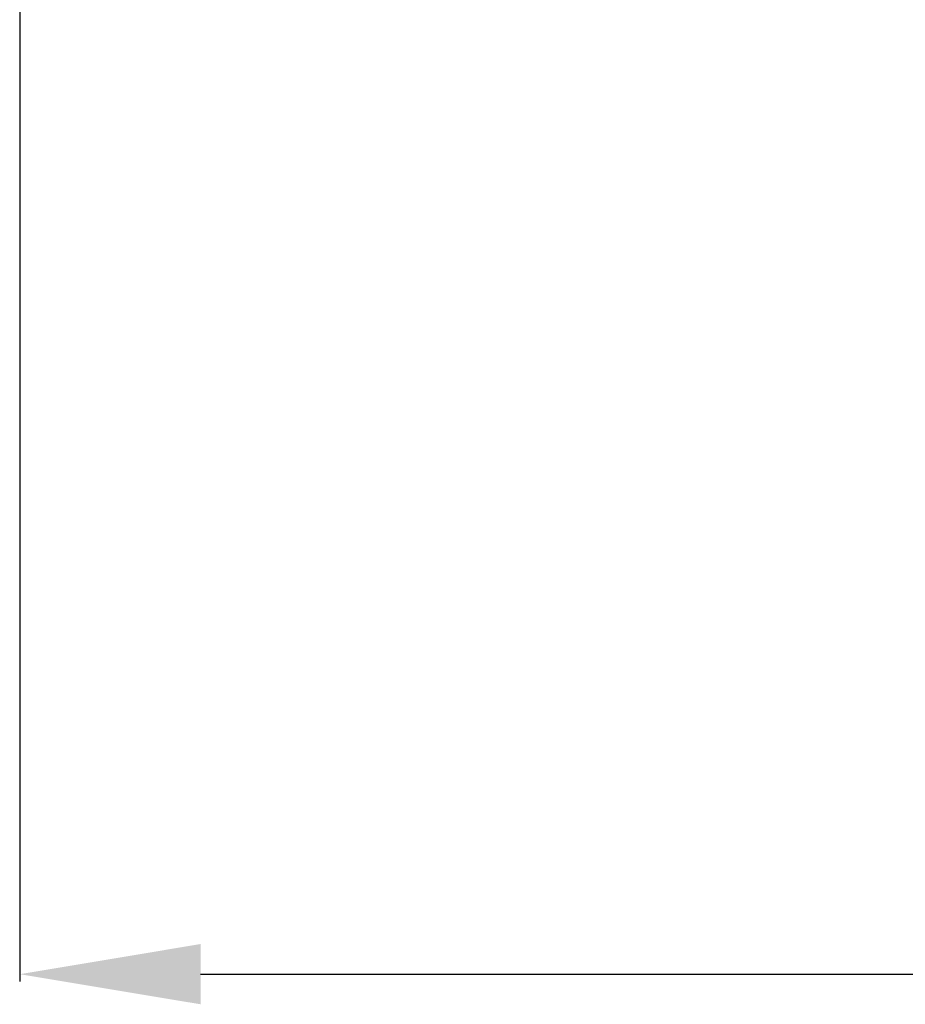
# Model space of a CAD drawing. Header units: millimetres. Extents: x 0 to 7560, y 0 to 5346.
# Tile 122 of 149: x 3843 to 3965, y 1862 to 1999. Entities that reach past the tile are written whole.
import ezdxf

# ---------------------------------------------------------------- set-up
doc = ezdxf.new("R2010")
doc.units = ezdxf.units.MM
doc.styles.add('ROMANS', font='romans.shx', dxfattribs={"oblique": 10, "bigfont": 'whgtxt.shx'})
doc.dimstyles.new('zeus', dxfattribs={"dimtxt": 30, "dimasz": 25, "dimexe": 1, "dimexo": 1, "dimgap": 10, "dimtad": 1, "dimdsep": 46, "dimtxsty": 'ROMANS', "dimcen": 0, "dimclrd": 1, "dimclre": 1, "dimclrt": 2, "dimazin": 2, "dimtfac": 1, "dimtmove": 0, "dimatfit": 3, "dimfxl": 1, "dimarcsym": 0})

# ---------------------------------------------------------------- blocks, each defined once
blk = doc.blocks.new('*D2345')
at = {"color": 1, "lineweight": -2, "ltscale": 0.3, "transparency": 16777216}
for p, q in [((3842.69, 2019.01), (3842.69, 1865.57)), ((5142.69, 2019.01), (5142.69, 1865.57)), ((3867.69, 1866.57), (5117.69, 1866.57))]:
    blk.add_line(p, q, dxfattribs=at)
at = {"color": 1, "ltscale": 0.3, "transparency": 16777216}
for points in [[(3867.69, 1870.74), (3867.69, 1862.41), (3842.69, 1866.57)], [(5117.69, 1870.74), (5117.69, 1862.41), (5142.69, 1866.57)]]:
    blk.add_solid(points, dxfattribs=at)
at = {"layer": 'Defpoints', "color": 0, "ltscale": 0.3, "transparency": 16777216}
for p in [(3842.69, 2020.01), (5142.69, 2020.01), (5142.69, 1866.57)]:
    blk.add_point(p, dxfattribs=at)
at = {"color": 2, "ltscale": 0.3, "transparency": 16777216, "insert": (4492.69, 1891.57), "char_height": 30, "attachment_point": 5, "style": 'ROMANS'}
blk.add_mtext('%%C1300', dxfattribs=at)

msp = doc.modelspace()

# ---------------------------------------------------------------- dimensions: what is measured, and where the dimension line sits
at = {"ltscale": 0.3}
dim = msp.add_linear_dim(base=(5142.687, 1866.573), p1=(3842.687, 2020.005), p2=(5142.687, 2020.005), text='%%C<>', dimstyle='zeus', dxfattribs=at)
dim.commit()
dim.dimension.update_dxf_attribs({"geometry": '*D2345', "text_midpoint": (4492.687, 1891.573)})

doc.saveas('drawing.dxf')
